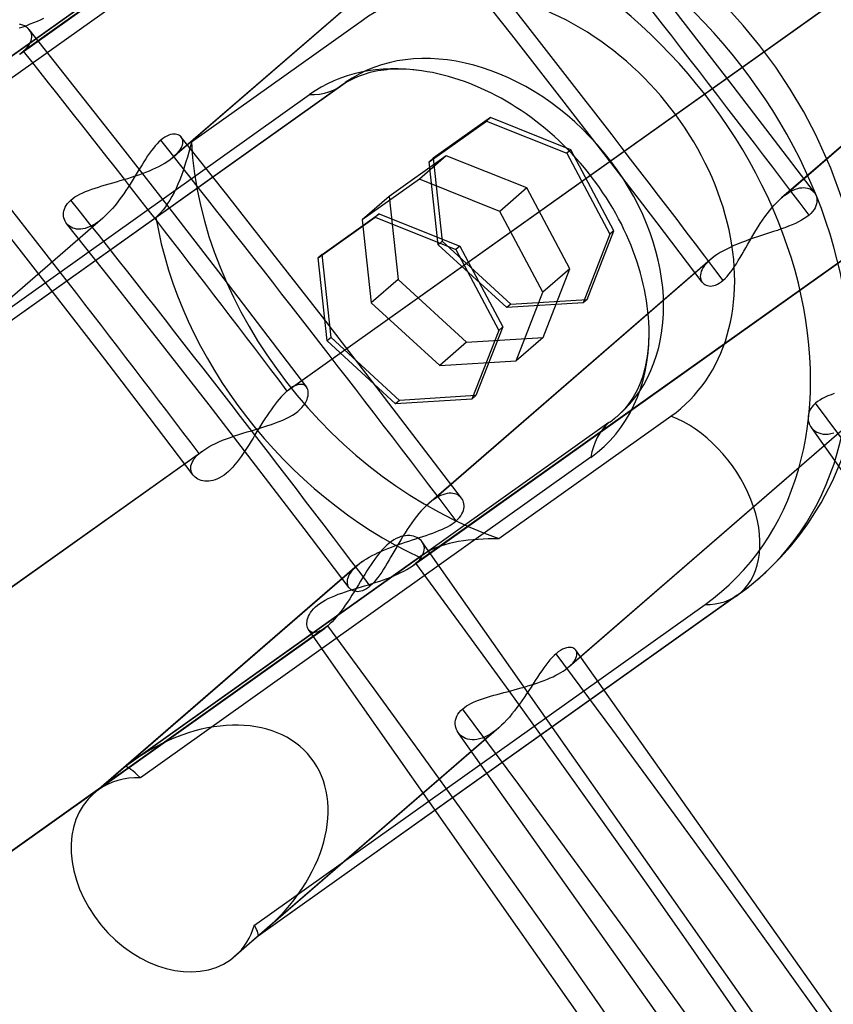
# Model space of a CAD drawing. Header units: millimetres. Extents: x -216 to 210, y -272 to 267.
# Tile 80 of 87: x 121 to 131, y 81 to 93. Entities that reach past the tile are written whole.
import ezdxf

# ---------------------------------------------------------------- set-up
doc = ezdxf.new("R2010")
doc.units = ezdxf.units.MM
doc.layers.add('MAIN-1', color=7, linetype='Continuous')

msp = doc.modelspace()

# ---------------------------------------------------------------- linework, layer by layer
at = {"layer": 'MAIN-1'}
for p, q in [((121.238, 92.824), (128.697, 98.13)), ((128.739, 98.163), (121.284, 92.86)), ((123.652, 94.586), (117.623, 90.297)), ((123.696, 94.62), (117.719, 90.368)), ((123.108, 91.504), (126.613, 94.54)), ((126.674, 94.588), (123.161, 91.546)), ((123.427, 94.153), (117.809, 90.157)), ((134.247, 94.069), (130.738, 91.031)), ((134.302, 94.113), (130.797, 91.077)), ((124.572, 88.623), (132.027, 93.925)), ((124.614, 88.655), (132.074, 93.962)), ((127.373, 93.062), (126.799, 93.792)), ((130.259, 93.181), (130.038, 93.426)), ((130.038, 92.548), (129.412, 93.357)), ((121.258, 93.19), (121.237, 93.195)), ((121.278, 93.183), (121.258, 93.19)), ((121.297, 93.175), (121.278, 93.183)), ((121.279, 93.165), (121.325, 93.182)), ((121.325, 93.182), (121.37, 93.199)), ((121.37, 93.199), (121.415, 93.216)), ((121.415, 93.216), (121.458, 93.233)), ((121.458, 93.233), (121.499, 93.251)), ((121.499, 93.251), (121.539, 93.27)), ((125.523, 93.252), (123.378, 91.727)), ((130.468, 92.925), (130.259, 93.181)), ((121.232, 93.149), (121.279, 93.165)), ((121.315, 93.165), (121.297, 93.175)), ((121.331, 93.153), (121.315, 93.165)), ((121.345, 93.141), (121.331, 93.153)), ((121.357, 93.127), (121.345, 93.141)), ((121.918, 92.42), (121.355, 93.129)), ((121.369, 93.11), (121.357, 93.127)), ((121.378, 93.093), (121.369, 93.11)), ((121.384, 93.075), (121.378, 93.093)), ((121.387, 93.055), (121.384, 93.075)), ((121.388, 93.035), (121.387, 93.055)), ((127.998, 92.26), (127.373, 93.062)), ((121.347, 92.927), (121.361, 92.949)), ((121.361, 92.949), (121.373, 92.971)), ((121.373, 92.971), (121.381, 92.993)), ((121.381, 92.993), (121.386, 93.015)), ((121.386, 93.015), (121.388, 93.035)), ((121.237, 92.824), (121.246, 92.83)), ((121.246, 92.83), (121.254, 92.836)), ((121.254, 92.836), (121.262, 92.842)), ((121.262, 92.842), (121.269, 92.848)), ((121.269, 92.848), (121.277, 92.854)), ((121.277, 92.854), (121.284, 92.86)), ((121.284, 92.86), (121.308, 92.883)), ((121.308, 92.883), (121.329, 92.905)), ((121.329, 92.905), (121.347, 92.927)), ((130.664, 92.659), (130.468, 92.925)), ((125.534, 92.571), (125.47, 92.549)), ((125.604, 92.592), (125.534, 92.571)), ((125.704, 92.613), (125.604, 92.592)), ((125.815, 92.628), (125.704, 92.613)), ((125.834, 92.63), (125.815, 92.628)), ((125.963, 92.636), (125.834, 92.63)), ((126.104, 92.631), (125.963, 92.636)), ((126.251, 92.615), (126.104, 92.631)), ((130.846, 92.385), (130.664, 92.659)), ((122.935, 90.787), (125.296, 92.467)), ((125.293, 92.459), (125.252, 92.432)), ((125.336, 92.485), (125.293, 92.459)), ((125.411, 92.524), (125.336, 92.485)), ((125.47, 92.549), (125.411, 92.524)), ((130.594, 91.823), (130.038, 92.548)), ((119.233, 88.322), (124.851, 92.318)), ((125.252, 92.432), (119.276, 88.181)), ((122.478, 91.708), (121.918, 92.42)), ((131.013, 92.103), (130.846, 92.385)), ((128.619, 91.456), (127.998, 92.26)), ((131.164, 91.815), (131.013, 92.103)), ((126.343, 91.482), (127.057, 91.989)), ((127.107, 92.032), (126.393, 91.525)), ((127.107, 92.032), (127.057, 91.989)), ((127.057, 91.989), (128.059, 91.587)), ((128.109, 91.63), (127.107, 92.032)), ((123.141, 91.825), (123.119, 91.821)), ((123.161, 91.827), (123.141, 91.825)), ((123.18, 91.826), (123.161, 91.827)), ((123.198, 91.823), (123.18, 91.826)), ((123.1, 90.91), (122.478, 91.708)), ((122.951, 91.705), (122.927, 91.679)), ((122.974, 91.729), (122.951, 91.705)), ((122.998, 91.751), (122.974, 91.729)), ((123.023, 91.771), (122.998, 91.751)), ((123.048, 91.788), (123.023, 91.771)), ((123.072, 91.802), (123.048, 91.788)), ((123.096, 91.813), (123.072, 91.802)), ((123.119, 91.821), (123.096, 91.813)), ((123.214, 91.818), (123.198, 91.823)), ((123.229, 91.81), (123.214, 91.818)), ((123.241, 91.801), (123.229, 91.81)), ((123.252, 91.789), (123.241, 91.801)), ((123.253, 91.789), (123.252, 91.789)), ((123.819, 91.073), (123.252, 91.789)), ((123.253, 91.788), (123.253, 91.789)), ((123.254, 91.787), (123.253, 91.788)), ((123.253, 91.788), (123.253, 91.788)), ((123.254, 91.786), (123.254, 91.787)), ((123.255, 91.786), (123.254, 91.786)), ((123.262, 91.773), (123.255, 91.786)), ((123.268, 91.759), (123.262, 91.773)), ((123.266, 91.69), (123.271, 91.709)), ((123.271, 91.743), (123.268, 91.759)), ((123.272, 91.726), (123.271, 91.743)), ((123.271, 91.709), (123.272, 91.726)), ((123.378, 91.727), (123.362, 91.663)), ((126.13, 86.439), (133.593, 91.747)), ((133.634, 91.78), (126.177, 86.475)), ((131.147, 91.096), (130.594, 91.823)), ((131.351, 91.402), (131.164, 91.815)), ((122.857, 91.587), (122.833, 91.553)), ((122.88, 91.62), (122.857, 91.587)), ((122.904, 91.65), (122.88, 91.62)), ((122.927, 91.679), (122.904, 91.65)), ((123.185, 91.567), (123.206, 91.589)), ((123.206, 91.589), (123.223, 91.61)), ((123.223, 91.61), (123.238, 91.631)), ((123.238, 91.631), (123.25, 91.651)), ((123.25, 91.651), (123.26, 91.671)), ((123.26, 91.671), (123.266, 91.69)), ((123.345, 91.6), (123.328, 91.54)), ((123.362, 91.663), (123.345, 91.6)), ((128.109, 91.63), (128.059, 91.587)), ((128.059, 91.587), (128.596, 90.578)), ((128.646, 90.621), (128.109, 91.63)), ((122.786, 91.481), (122.763, 91.444)), ((122.81, 91.518), (122.786, 91.481)), ((122.833, 91.553), (122.81, 91.518)), ((123.011, 91.444), (123.046, 91.464)), ((123.046, 91.464), (123.078, 91.484)), ((123.078, 91.484), (123.108, 91.504)), ((123.108, 91.504), (123.118, 91.511)), ((123.118, 91.511), (123.127, 91.518)), ((123.127, 91.518), (123.136, 91.525)), ((123.136, 91.525), (123.145, 91.532)), ((123.145, 91.532), (123.153, 91.539)), ((123.153, 91.539), (123.161, 91.546)), ((123.161, 91.546), (123.185, 91.567)), ((123.311, 91.482), (123.293, 91.425)), ((123.328, 91.54), (123.311, 91.482)), ((126.557, 91.556), (125.843, 91.049)), ((126.557, 91.556), (126.221, 91.265)), ((126.393, 91.525), (126.343, 91.482)), ((126.456, 90.447), (126.343, 91.482)), ((126.393, 91.525), (126.506, 90.49)), ((127.559, 91.154), (126.557, 91.556)), ((122.715, 91.366), (122.69, 91.325)), ((122.739, 91.405), (122.715, 91.366)), ((122.723, 91.319), (122.768, 91.336)), ((122.763, 91.444), (122.739, 91.405)), ((122.768, 91.336), (122.811, 91.352)), ((122.811, 91.352), (122.854, 91.369)), ((122.854, 91.369), (122.896, 91.387)), ((122.896, 91.387), (122.936, 91.406)), ((122.936, 91.406), (122.974, 91.424)), ((122.974, 91.424), (123.011, 91.444)), ((123.274, 91.368), (123.254, 91.311)), ((123.293, 91.425), (123.274, 91.368)), ((129.185, 90.719), (128.619, 91.456)), ((131.497, 91.003), (131.351, 91.402)), ((122.352, 91.205), (122.398, 91.219)), ((122.398, 91.219), (122.445, 91.232)), ((122.445, 91.232), (122.491, 91.246)), ((122.491, 91.246), (122.538, 91.26)), ((122.538, 91.26), (122.585, 91.274)), ((122.585, 91.274), (122.631, 91.289)), ((122.64, 91.244), (122.614, 91.203)), ((122.631, 91.289), (122.677, 91.304)), ((122.665, 91.285), (122.64, 91.244)), ((122.69, 91.325), (122.665, 91.285)), ((122.677, 91.304), (122.723, 91.319)), ((123.233, 91.256), (123.21, 91.201)), ((123.254, 91.311), (123.233, 91.256)), ((126.221, 91.265), (125.508, 90.758)), ((127.224, 90.863), (126.221, 91.265)), ((121.989, 91.077), (122.023, 91.093)), ((122.023, 91.093), (122.059, 91.109)), ((122.059, 91.109), (122.097, 91.123)), ((122.097, 91.123), (122.136, 91.138)), ((122.136, 91.138), (122.177, 91.152)), ((122.177, 91.152), (122.219, 91.165)), ((122.219, 91.165), (122.263, 91.179)), ((122.263, 91.179), (122.307, 91.192)), ((122.307, 91.192), (122.352, 91.205)), ((122.561, 91.122), (122.534, 91.082)), ((122.588, 91.163), (122.561, 91.122)), ((122.614, 91.203), (122.588, 91.163)), ((123.162, 91.098), (123.136, 91.049)), ((123.187, 91.149), (123.162, 91.098)), ((123.21, 91.201), (123.187, 91.149)), ((127.559, 91.154), (127.224, 90.863)), ((128.096, 90.145), (127.559, 91.154)), ((130.797, 91.077), (130.826, 91.097)), ((130.826, 91.097), (130.855, 91.114)), ((130.855, 91.114), (130.884, 91.128)), ((130.884, 91.128), (130.912, 91.14)), ((130.912, 91.14), (130.939, 91.149)), ((130.939, 91.149), (130.965, 91.155)), ((130.965, 91.155), (130.991, 91.158)), ((130.991, 91.158), (131.015, 91.159)), ((131.015, 91.159), (131.037, 91.157)), ((131.037, 91.157), (131.059, 91.153)), ((131.059, 91.153), (131.079, 91.147)), ((131.079, 91.147), (131.097, 91.138)), ((131.097, 91.138), (131.114, 91.128)), ((131.114, 91.128), (131.129, 91.115)), ((131.129, 91.115), (131.143, 91.101)), ((131.143, 91.101), (131.143, 91.101)), ((131.143, 91.101), (131.144, 91.1)), ((131.144, 91.1), (131.145, 91.099)), ((131.145, 91.099), (131.146, 91.098)), ((131.146, 91.098), (131.146, 91.097)), ((131.146, 91.097), (131.147, 91.096)), ((131.147, 91.096), (131.158, 91.08)), ((121.833, 90.96), (121.853, 90.982)), ((121.853, 90.982), (121.875, 91.004)), ((121.875, 91.004), (121.9, 91.023)), ((121.9, 91.023), (121.927, 91.042)), ((121.927, 91.042), (121.957, 91.06)), ((121.957, 91.06), (121.989, 91.077)), ((122.451, 90.968), (122.422, 90.932)), ((122.479, 91.005), (122.451, 90.968)), ((122.507, 91.043), (122.479, 91.005)), ((122.534, 91.082), (122.507, 91.043)), ((123.11, 91.003), (123.082, 90.959)), ((123.136, 91.049), (123.11, 91.003)), ((124.383, 90.354), (123.819, 91.073)), ((125.843, 91.049), (125.508, 90.758)), ((125.843, 91.049), (125.956, 90.014)), ((130.646, 90.941), (130.677, 90.973)), ((130.677, 90.973), (130.707, 91.003)), ((130.707, 91.003), (130.738, 91.031)), ((130.738, 91.031), (130.747, 91.039)), ((130.747, 91.039), (130.757, 91.047)), ((130.757, 91.047), (130.767, 91.055)), ((130.767, 91.055), (130.777, 91.063)), ((130.777, 91.063), (130.787, 91.07)), ((130.787, 91.07), (130.797, 91.077)), ((131.158, 91.08), (131.167, 91.061)), ((131.167, 91.061), (131.173, 91.042)), ((131.173, 91.042), (131.177, 91.021)), ((131.177, 90.977), (131.173, 90.955)), ((131.177, 91.021), (131.179, 91)), ((131.179, 91), (131.177, 90.977)), ((121.783, 90.823), (121.784, 90.845)), ((121.784, 90.845), (121.788, 90.868)), ((121.788, 90.868), (121.795, 90.891)), ((121.795, 90.891), (121.804, 90.914)), ((121.804, 90.914), (121.817, 90.937)), ((121.817, 90.937), (121.833, 90.96)), ((122.363, 90.865), (122.334, 90.834)), ((122.393, 90.898), (122.363, 90.865)), ((122.422, 90.932), (122.393, 90.898)), ((122.995, 90.846), (122.965, 90.815)), ((123.025, 90.881), (122.995, 90.846)), ((123.054, 90.919), (123.025, 90.881)), ((123.082, 90.959), (123.054, 90.919)), ((123.719, 90.109), (123.1, 90.91)), ((127.76, 89.854), (127.224, 90.863)), ((130.557, 90.832), (130.587, 90.87)), ((130.587, 90.87), (130.616, 90.906)), ((130.616, 90.906), (130.646, 90.941)), ((131.124, 90.861), (131.104, 90.838)), ((131.142, 90.884), (131.124, 90.861)), ((131.155, 90.907), (131.142, 90.884)), ((131.166, 90.931), (131.155, 90.907)), ((131.173, 90.955), (131.166, 90.931)), ((119.268, 88.178), (122.935, 90.787)), ((119.268, 88.178), (122.213, 90.729)), ((122.274, 90.777), (119.372, 88.264)), ((121.785, 90.801), (121.783, 90.823)), ((121.789, 90.78), (121.785, 90.801)), ((121.795, 90.76), (121.789, 90.78)), ((121.804, 90.74), (121.795, 90.76)), ((121.814, 90.722), (121.804, 90.74)), ((121.827, 90.706), (121.814, 90.722)), ((122.213, 90.729), (122.181, 90.707)), ((122.223, 90.737), (122.213, 90.729)), ((122.233, 90.744), (122.223, 90.737)), ((122.243, 90.752), (122.233, 90.744)), ((122.254, 90.76), (122.243, 90.752)), ((122.264, 90.769), (122.254, 90.76)), ((122.274, 90.777), (122.264, 90.769)), ((122.304, 90.805), (122.274, 90.777)), ((122.334, 90.834), (122.304, 90.805)), ((122.965, 90.815), (122.935, 90.787)), ((124.958, 90.282), (125.671, 90.789)), ((125.008, 90.325), (125.721, 90.832)), ((125.508, 90.758), (125.621, 89.723)), ((125.721, 90.832), (125.671, 90.789)), ((125.671, 90.789), (126.674, 90.387)), ((125.721, 90.832), (126.724, 90.43)), ((130.472, 90.711), (130.5, 90.753)), ((130.5, 90.753), (130.528, 90.793)), ((130.528, 90.793), (130.557, 90.832)), ((130.949, 90.731), (130.91, 90.712)), ((130.987, 90.751), (130.949, 90.731)), ((131.021, 90.772), (130.987, 90.751)), ((131.052, 90.793), (131.021, 90.772)), ((131.08, 90.816), (131.052, 90.793)), ((131.104, 90.838), (131.08, 90.816)), ((121.686, 89.812), (121.069, 90.604)), ((122.399, 89.982), (121.823, 90.711)), ((121.842, 90.69), (121.827, 90.706)), ((121.859, 90.676), (121.842, 90.69)), ((121.878, 90.665), (121.859, 90.676)), ((121.899, 90.655), (121.878, 90.665)), ((121.921, 90.647), (121.899, 90.655)), ((121.945, 90.642), (121.921, 90.647)), ((121.971, 90.64), (121.945, 90.642)), ((121.998, 90.641), (121.971, 90.64)), ((122.026, 90.644), (121.998, 90.641)), ((122.055, 90.65), (122.026, 90.644)), ((122.085, 90.66), (122.055, 90.65)), ((122.116, 90.673), (122.085, 90.66)), ((122.148, 90.689), (122.116, 90.673)), ((122.181, 90.707), (122.148, 90.689)), ((128.313, 89.765), (128.646, 90.621)), ((128.646, 90.621), (128.596, 90.578)), ((129.747, 89.98), (129.185, 90.719)), ((130.392, 90.583), (130.418, 90.626)), ((130.418, 90.626), (130.445, 90.669)), ((130.445, 90.669), (130.472, 90.711)), ((130.636, 90.61), (130.586, 90.594)), ((130.685, 90.626), (130.636, 90.61)), ((130.732, 90.643), (130.685, 90.626)), ((130.779, 90.659), (130.732, 90.643)), ((130.825, 90.676), (130.779, 90.659)), ((130.868, 90.694), (130.825, 90.676)), ((130.91, 90.712), (130.868, 90.694)), ((126.506, 90.49), (126.456, 90.447)), ((126.506, 90.49), (127.36, 89.706)), ((128.596, 90.578), (128.263, 89.721)), ((130.286, 90.492), (130.237, 90.474)), ((130.335, 90.51), (130.286, 90.492)), ((130.316, 90.452), (130.341, 90.496)), ((130.385, 90.528), (130.335, 90.51)), ((130.341, 90.496), (130.366, 90.539)), ((130.366, 90.539), (130.392, 90.583)), ((130.436, 90.545), (130.385, 90.528)), ((130.486, 90.562), (130.436, 90.545)), ((130.536, 90.578), (130.486, 90.562)), ((130.586, 90.594), (130.536, 90.578)), ((125.012, 89.547), (124.383, 90.354)), ((127.31, 89.663), (126.456, 90.447)), ((126.724, 90.43), (126.674, 90.387)), ((126.674, 90.387), (127.21, 89.378)), ((126.724, 90.43), (127.26, 89.421)), ((130.012, 90.371), (129.973, 90.348)), ((130.054, 90.393), (130.012, 90.371)), ((130.097, 90.414), (130.054, 90.393)), ((130.143, 90.435), (130.097, 90.414)), ((130.189, 90.455), (130.143, 90.435)), ((130.237, 90.474), (130.189, 90.455)), ((130.244, 90.327), (130.267, 90.368)), ((130.267, 90.368), (130.291, 90.41)), ((130.291, 90.41), (130.316, 90.452)), ((125.008, 90.325), (124.958, 90.282)), ((125.071, 89.247), (124.958, 90.282)), ((125.121, 89.29), (125.008, 90.325)), ((129.847, 90.259), (126.338, 87.221)), ((129.902, 90.302), (126.397, 87.267)), ((129.82, 90.234), (129.797, 90.21)), ((129.846, 90.259), (129.82, 90.234)), ((129.853, 90.265), (129.846, 90.259)), ((129.86, 90.27), (129.853, 90.265)), ((129.867, 90.276), (129.86, 90.27)), ((129.875, 90.282), (129.867, 90.276)), ((129.883, 90.288), (129.875, 90.282)), ((129.89, 90.294), (129.883, 90.288)), ((129.892, 90.295), (129.89, 90.294)), ((129.894, 90.296), (129.892, 90.295)), ((129.895, 90.298), (129.894, 90.296)), ((129.897, 90.299), (129.895, 90.298)), ((129.898, 90.3), (129.897, 90.299)), ((129.9, 90.301), (129.898, 90.3)), ((129.902, 90.302), (129.9, 90.301)), ((129.936, 90.326), (129.902, 90.302)), ((129.973, 90.348), (129.936, 90.326)), ((130.174, 90.21), (130.197, 90.248)), ((130.197, 90.248), (130.22, 90.286)), ((130.22, 90.286), (130.244, 90.327)), ((124.269, 89.39), (123.719, 90.109)), ((128.096, 90.145), (127.76, 89.854)), ((127.763, 89.288), (128.096, 90.145)), ((129.736, 90.116), (129.729, 90.094)), ((129.747, 90.139), (129.736, 90.116)), ((129.76, 90.162), (129.747, 90.139)), ((129.777, 90.186), (129.76, 90.162)), ((129.797, 90.21), (129.777, 90.186)), ((130.081, 90.078), (130.104, 90.108)), ((130.104, 90.108), (130.128, 90.14)), ((130.128, 90.14), (130.151, 90.174)), ((130.151, 90.174), (130.174, 90.21)), ((125.956, 90.014), (125.621, 89.723)), ((125.956, 90.014), (126.81, 89.23)), ((129.725, 90.072), (129.724, 90.052)), ((129.724, 90.052), (129.725, 90.033)), ((129.729, 90.094), (129.725, 90.072)), ((129.725, 90.033), (129.729, 90.015)), ((129.729, 90.015), (129.736, 89.998)), ((129.736, 89.998), (129.745, 89.983)), ((129.985, 89.983), (130.009, 90.003)), ((130.009, 90.003), (130.033, 90.025)), ((130.033, 90.025), (130.057, 90.05)), ((130.057, 90.05), (130.081, 90.078)), ((122.973, 89.251), (122.399, 89.982)), ((129.745, 89.983), (129.755, 89.97)), ((129.755, 89.97), (129.767, 89.959)), ((129.767, 89.959), (129.781, 89.95)), ((129.781, 89.95), (129.796, 89.942)), ((129.796, 89.942), (129.813, 89.937)), ((129.813, 89.937), (129.831, 89.933)), ((129.831, 89.933), (129.85, 89.932)), ((129.85, 89.932), (129.871, 89.933)), ((129.871, 89.933), (129.892, 89.937)), ((129.892, 89.937), (129.915, 89.944)), ((129.915, 89.944), (129.938, 89.954)), ((129.938, 89.954), (129.961, 89.967)), ((129.961, 89.967), (129.985, 89.983)), ((122.3, 89.018), (121.686, 89.812)), ((127.36, 89.706), (128.313, 89.765)), ((127.427, 88.998), (127.76, 89.854)), ((128.313, 89.765), (128.263, 89.721)), ((125.621, 89.723), (126.475, 88.939)), ((128.263, 89.721), (127.31, 89.663)), ((127.36, 89.706), (127.31, 89.663)), ((125.638, 88.737), (125.012, 89.547)), ((124.816, 88.669), (124.269, 89.39)), ((127.21, 89.378), (126.877, 88.521)), ((127.26, 89.421), (126.927, 88.565)), ((127.26, 89.421), (127.21, 89.378)), ((123.598, 88.449), (122.973, 89.251)), ((125.121, 89.29), (125.071, 89.247)), ((125.975, 88.506), (125.121, 89.29)), ((126.81, 89.23), (127.763, 89.288)), ((127.763, 89.288), (127.427, 88.998)), ((129.081, 89.193), (129.086, 89.341)), ((125.925, 88.463), (125.071, 89.247)), ((126.81, 89.23), (126.475, 88.939)), ((129.065, 89.052), (129.081, 89.193)), ((122.852, 88.297), (122.3, 89.018)), ((129.041, 88.926), (129.065, 89.052)), ((126.475, 88.939), (127.427, 88.998)), ((129.006, 88.8), (129.037, 88.908)), ((129.037, 88.908), (129.041, 88.926)), ((128.97, 88.703), (129.006, 88.8)), ((124.587, 88.635), (124.58, 88.629)), ((124.594, 88.64), (124.587, 88.635)), ((124.6, 88.645), (124.594, 88.64)), ((124.607, 88.651), (124.6, 88.645)), ((124.614, 88.656), (124.607, 88.651)), ((124.641, 88.673), (124.614, 88.656)), ((124.667, 88.687), (124.641, 88.673)), ((124.692, 88.697), (124.667, 88.687)), ((124.715, 88.704), (124.692, 88.697)), ((124.736, 88.706), (124.715, 88.704)), ((124.755, 88.706), (124.736, 88.706)), ((124.773, 88.702), (124.755, 88.706)), ((124.789, 88.695), (124.773, 88.702)), ((124.802, 88.685), (124.789, 88.695)), ((124.814, 88.672), (124.802, 88.685)), ((124.823, 88.658), (124.814, 88.672)), ((124.829, 88.642), (124.823, 88.658)), ((124.834, 88.625), (124.829, 88.642)), ((126.194, 88.012), (125.638, 88.737)), ((128.909, 88.578), (128.94, 88.638)), ((128.94, 88.638), (128.97, 88.703)), ((124.474, 88.522), (124.449, 88.492)), ((124.499, 88.55), (124.474, 88.522)), ((124.524, 88.577), (124.499, 88.55)), ((124.548, 88.601), (124.524, 88.577)), ((124.572, 88.623), (124.548, 88.601)), ((124.58, 88.629), (124.572, 88.623)), ((124.809, 88.491), (124.82, 88.516)), ((124.82, 88.516), (124.828, 88.54)), ((124.828, 88.54), (124.834, 88.563)), ((124.836, 88.605), (124.834, 88.625)), ((124.834, 88.563), (124.836, 88.585)), ((124.836, 88.585), (124.836, 88.605)), ((126.877, 88.521), (125.925, 88.463)), ((126.927, 88.565), (125.975, 88.506)), ((126.927, 88.565), (126.877, 88.521)), ((128.827, 88.454), (128.875, 88.523)), ((128.875, 88.523), (128.909, 88.578)), ((131.246, 88.528), (131.214, 88.51)), ((131.279, 88.546), (131.246, 88.528)), ((131.316, 88.562), (131.279, 88.546)), ((131.354, 88.577), (131.316, 88.562)), ((131.394, 88.592), (131.354, 88.577)), ((124.219, 87.645), (123.598, 88.449)), ((124.373, 88.39), (124.347, 88.354)), ((124.398, 88.425), (124.373, 88.39)), ((124.424, 88.459), (124.398, 88.425)), ((124.449, 88.492), (124.424, 88.459)), ((124.704, 88.368), (124.732, 88.392)), ((124.732, 88.392), (124.756, 88.416)), ((124.756, 88.416), (124.777, 88.441)), ((124.777, 88.441), (124.795, 88.467)), ((124.795, 88.467), (124.809, 88.491)), ((125.975, 88.506), (125.925, 88.463)), ((128.762, 88.379), (128.795, 88.415)), ((128.795, 88.415), (128.827, 88.454)), ((131.095, 88.391), (131.082, 88.364)), ((131.112, 88.419), (131.095, 88.391)), ((131.134, 88.445), (131.112, 88.419)), ((131.161, 88.471), (131.134, 88.445)), ((131.186, 88.491), (131.161, 88.471)), ((131.214, 88.51), (131.186, 88.491)), ((123.401, 87.573), (122.852, 88.297)), ((124.296, 88.277), (124.271, 88.238)), ((124.322, 88.316), (124.296, 88.277)), ((124.347, 88.354), (124.322, 88.316)), ((124.518, 88.261), (124.561, 88.28)), ((124.561, 88.28), (124.601, 88.301)), ((124.601, 88.301), (124.638, 88.322)), ((124.638, 88.322), (124.673, 88.344)), ((124.673, 88.344), (124.704, 88.368)), ((127.213, 86.784), (129.358, 88.309)), ((128.698, 88.318), (128.762, 88.379)), ((131.074, 88.336), (131.069, 88.308)), ((131.069, 88.308), (131.069, 88.281)), ((131.069, 88.281), (131.071, 88.254)), ((131.082, 88.364), (131.074, 88.336)), ((124.126, 88.128), (124.178, 88.144)), ((124.178, 88.144), (124.23, 88.16)), ((124.221, 88.157), (124.196, 88.117)), ((124.246, 88.198), (124.221, 88.157)), ((124.23, 88.16), (124.28, 88.175)), ((124.271, 88.238), (124.246, 88.198)), ((124.28, 88.175), (124.33, 88.191)), ((124.33, 88.191), (124.379, 88.207)), ((124.379, 88.207), (124.427, 88.224)), ((124.427, 88.224), (124.473, 88.242)), ((124.473, 88.242), (124.518, 88.261)), ((128.585, 88.229), (126.223, 86.549)), ((128.039, 85.147), (131.547, 88.185)), ((131.611, 88.235), (128.09, 85.185)), ((131.071, 88.254), (131.078, 88.229)), ((131.078, 88.229), (131.087, 88.205)), ((131.087, 88.205), (131.099, 88.182)), ((131.099, 88.182), (131.114, 88.161)), ((138.275, 78.051), (131.109, 88.168)), ((131.114, 88.161), (131.132, 88.142)), ((131.132, 88.142), (131.152, 88.125)), ((123.768, 88.008), (123.816, 88.026)), ((123.816, 88.026), (123.866, 88.045)), ((123.866, 88.045), (123.917, 88.062)), ((123.917, 88.062), (123.969, 88.08)), ((123.969, 88.08), (124.021, 88.096)), ((124.021, 88.096), (124.074, 88.112)), ((124.074, 88.112), (124.126, 88.128)), ((124.147, 88.036), (124.122, 87.996)), ((124.171, 88.076), (124.147, 88.036)), ((124.196, 88.117), (124.171, 88.076)), ((131.152, 88.125), (131.175, 88.111)), ((131.175, 88.111), (131.2, 88.1)), ((131.2, 88.1), (131.226, 88.091)), ((131.226, 88.091), (131.255, 88.086)), ((131.255, 88.086), (131.286, 88.084)), ((131.286, 88.084), (131.319, 88.086)), ((131.319, 88.086), (131.353, 88.091)), ((131.353, 88.091), (131.388, 88.101)), ((123.523, 87.879), (123.557, 87.902)), ((123.557, 87.902), (123.594, 87.925)), ((123.594, 87.925), (123.634, 87.946)), ((123.634, 87.946), (123.677, 87.967)), ((123.677, 87.967), (123.722, 87.988)), ((123.722, 87.988), (123.768, 88.008)), ((124.073, 87.918), (124.049, 87.88)), ((124.098, 87.956), (124.073, 87.918)), ((124.122, 87.996), (124.098, 87.956)), ((126.747, 87.286), (126.194, 88.012)), ((116.021, 82.54), (123.476, 87.843)), ((116.063, 82.573), (123.523, 87.879)), ((128.359, 87.796), (122.742, 83.8)), ((123.399, 87.754), (123.413, 87.776)), ((123.413, 87.776), (123.431, 87.798)), ((123.431, 87.798), (123.452, 87.821)), ((123.452, 87.821), (123.476, 87.843)), ((123.476, 87.843), (123.483, 87.849)), ((123.483, 87.849), (123.491, 87.855)), ((123.491, 87.855), (123.499, 87.861)), ((123.499, 87.861), (123.506, 87.867)), ((123.506, 87.867), (123.515, 87.873)), ((123.515, 87.873), (123.523, 87.879)), ((123.999, 87.807), (123.974, 87.772)), ((124.024, 87.843), (123.999, 87.807)), ((124.049, 87.88), (124.024, 87.843)), ((131.376, 87.508), (131.498, 87.795)), ((123.371, 87.667), (123.373, 87.688)), ((123.371, 87.647), (123.371, 87.667)), ((123.373, 87.688), (123.379, 87.71)), ((123.379, 87.71), (123.387, 87.732)), ((123.387, 87.732), (123.399, 87.754)), ((123.895, 87.675), (123.868, 87.646)), ((123.922, 87.706), (123.895, 87.675)), ((123.948, 87.738), (123.922, 87.706)), ((123.974, 87.772), (123.948, 87.738)), ((123.375, 87.628), (123.371, 87.647)), ((123.38, 87.609), (123.375, 87.628)), ((123.389, 87.591), (123.38, 87.609)), ((123.4, 87.575), (123.389, 87.591)), ((123.412, 87.56), (123.4, 87.575)), ((123.426, 87.547), (123.412, 87.56)), ((123.443, 87.535), (123.426, 87.547)), ((123.46, 87.525), (123.443, 87.535)), ((123.73, 87.54), (123.702, 87.527)), ((123.757, 87.556), (123.73, 87.54)), ((123.785, 87.575), (123.757, 87.556)), ((123.813, 87.596), (123.785, 87.575)), ((123.841, 87.62), (123.813, 87.596)), ((123.868, 87.646), (123.841, 87.62)), ((124.785, 86.908), (124.219, 87.645)), ((123.48, 87.516), (123.46, 87.525)), ((123.5, 87.509), (123.48, 87.516)), ((123.522, 87.503), (123.5, 87.509)), ((123.545, 87.5), (123.522, 87.503)), ((123.569, 87.499), (123.545, 87.5)), ((123.594, 87.499), (123.569, 87.499)), ((123.62, 87.502), (123.594, 87.499)), ((123.647, 87.508), (123.62, 87.502)), ((123.674, 87.516), (123.647, 87.508)), ((123.702, 87.527), (123.674, 87.516)), ((131.23, 87.229), (131.376, 87.508)), ((126.426, 87.286), (126.397, 87.267)), ((126.456, 87.304), (126.426, 87.286)), ((126.485, 87.318), (126.456, 87.304)), ((126.513, 87.329), (126.485, 87.318)), ((126.54, 87.338), (126.513, 87.329)), ((126.566, 87.344), (126.54, 87.338)), ((126.592, 87.348), (126.566, 87.344)), ((126.616, 87.348), (126.592, 87.348)), ((126.639, 87.346), (126.616, 87.348)), ((126.66, 87.342), (126.639, 87.346)), ((126.68, 87.336), (126.66, 87.342)), ((126.699, 87.327), (126.68, 87.336)), ((126.715, 87.317), (126.699, 87.327)), ((126.73, 87.304), (126.715, 87.317)), ((126.744, 87.29), (126.73, 87.304)), ((126.744, 87.289), (126.744, 87.29)), ((126.745, 87.288), (126.744, 87.289)), ((126.746, 87.287), (126.745, 87.288)), ((126.745, 87.288), (126.745, 87.288)), ((126.746, 87.286), (126.746, 87.287)), ((126.747, 87.286), (126.746, 87.286)), ((126.757, 87.27), (126.747, 87.286)), ((126.276, 87.162), (126.245, 87.129)), ((126.307, 87.192), (126.276, 87.162)), ((126.338, 87.22), (126.307, 87.192)), ((126.348, 87.229), (126.338, 87.22)), ((126.357, 87.237), (126.348, 87.229)), ((126.367, 87.245), (126.357, 87.237)), ((126.377, 87.252), (126.367, 87.245)), ((126.387, 87.26), (126.377, 87.252)), ((126.397, 87.267), (126.387, 87.26)), ((126.766, 87.253), (126.757, 87.27)), ((126.772, 87.235), (126.766, 87.253)), ((126.777, 87.216), (126.772, 87.235)), ((126.775, 87.155), (126.778, 87.176)), ((126.779, 87.196), (126.777, 87.216)), ((126.778, 87.176), (126.779, 87.196)), ((131.065, 86.967), (131.23, 87.229)), ((126.185, 87.058), (126.155, 87.02)), ((126.215, 87.094), (126.185, 87.058)), ((126.245, 87.129), (126.215, 87.094)), ((126.702, 87.026), (126.722, 87.047)), ((126.722, 87.047), (126.738, 87.068)), ((126.738, 87.068), (126.752, 87.09)), ((126.752, 87.09), (126.762, 87.112)), ((126.762, 87.112), (126.77, 87.133)), ((126.77, 87.133), (126.775, 87.155)), ((126.098, 86.939), (126.07, 86.897)), ((126.126, 86.98), (126.098, 86.939)), ((126.155, 87.02), (126.126, 86.98)), ((126.536, 86.914), (126.57, 86.931)), ((126.57, 86.931), (126.601, 86.948)), ((126.601, 86.948), (126.629, 86.967)), ((126.629, 86.967), (126.656, 86.985)), ((126.656, 86.985), (126.68, 87.005)), ((126.68, 87.005), (126.702, 87.026)), ((130.966, 86.831), (131.065, 86.967)), ((125.347, 86.169), (124.785, 86.908)), ((125.963, 86.797), (125.933, 86.784)), ((125.992, 86.807), (125.963, 86.797)), ((126.016, 86.812), (125.99, 86.769)), ((126.02, 86.815), (125.992, 86.807)), ((126.042, 86.855), (126.016, 86.812)), ((126.048, 86.819), (126.02, 86.815)), ((126.07, 86.897), (126.042, 86.855)), ((126.075, 86.821), (126.048, 86.819)), ((126.101, 86.821), (126.075, 86.821)), ((126.125, 86.818), (126.101, 86.821)), ((126.148, 86.813), (126.125, 86.818)), ((126.17, 86.806), (126.148, 86.813)), ((126.191, 86.797), (126.17, 86.806)), ((126.178, 86.781), (126.221, 86.795)), ((126.209, 86.786), (126.191, 86.797)), ((126.221, 86.795), (126.263, 86.809)), ((126.263, 86.809), (126.306, 86.823)), ((126.306, 86.823), (126.347, 86.837)), ((126.347, 86.837), (126.387, 86.852)), ((126.387, 86.852), (126.427, 86.867)), ((126.427, 86.867), (126.465, 86.882)), ((126.465, 86.882), (126.501, 86.898)), ((126.501, 86.898), (126.536, 86.914)), ((130.848, 86.685), (130.966, 86.831)), ((125.786, 86.672), (125.757, 86.641)), ((125.815, 86.7), (125.786, 86.672)), ((125.844, 86.725), (125.815, 86.7)), ((125.829, 86.66), (125.872, 86.677)), ((125.874, 86.748), (125.844, 86.725)), ((125.872, 86.677), (125.915, 86.692)), ((125.903, 86.767), (125.874, 86.748)), ((125.933, 86.784), (125.903, 86.767)), ((125.915, 86.692), (125.958, 86.708)), ((125.939, 86.682), (125.915, 86.64)), ((125.964, 86.725), (125.939, 86.682)), ((125.958, 86.708), (126.002, 86.723)), ((125.99, 86.769), (125.964, 86.725)), ((126.002, 86.723), (126.046, 86.738)), ((126.046, 86.738), (126.09, 86.752)), ((126.09, 86.752), (126.134, 86.767)), ((126.134, 86.767), (126.178, 86.781)), ((126.227, 86.773), (126.209, 86.786)), ((126.242, 86.759), (126.227, 86.773)), ((126.255, 86.744), (126.242, 86.759)), ((132.225, 78.245), (126.253, 86.746)), ((126.266, 86.726), (126.255, 86.744)), ((126.275, 86.706), (126.266, 86.726)), ((126.28, 86.686), (126.275, 86.706)), ((126.283, 86.664), (126.28, 86.686)), ((126.391, 86.655), (126.438, 86.675)), ((126.438, 86.675), (126.488, 86.694)), ((126.488, 86.694), (126.541, 86.71)), ((126.541, 86.71), (126.596, 86.725)), ((126.596, 86.725), (126.652, 86.738)), ((126.652, 86.738), (126.711, 86.749)), ((126.711, 86.749), (126.771, 86.758)), ((126.771, 86.758), (126.831, 86.766)), ((126.831, 86.766), (126.892, 86.772)), ((126.892, 86.772), (126.954, 86.777)), ((126.954, 86.777), (127.015, 86.78)), ((127.015, 86.78), (127.079, 86.782)), ((127.079, 86.782), (127.145, 86.784)), ((127.145, 86.784), (127.213, 86.784)), ((130.724, 86.546), (130.848, 86.685)), ((126.223, 86.549), (122.556, 83.941)), ((126.269, 86.585), (122.652, 84.012)), ((125.563, 86.532), (125.597, 86.552)), ((125.597, 86.552), (125.632, 86.571)), ((125.632, 86.571), (125.669, 86.59)), ((125.669, 86.59), (125.708, 86.608)), ((125.701, 86.573), (125.673, 86.537)), ((125.729, 86.608), (125.701, 86.573)), ((125.708, 86.608), (125.747, 86.626)), ((125.757, 86.641), (125.729, 86.608)), ((125.747, 86.626), (125.788, 86.643)), ((125.788, 86.643), (125.829, 86.66)), ((125.867, 86.557), (125.844, 86.516)), ((125.891, 86.598), (125.867, 86.557)), ((125.915, 86.64), (125.891, 86.598)), ((126.223, 86.549), (126.23, 86.555)), ((126.225, 86.523), (126.243, 86.548)), ((126.23, 86.555), (126.238, 86.561)), ((126.238, 86.561), (126.245, 86.567)), ((126.243, 86.548), (126.258, 86.572)), ((126.245, 86.567), (126.253, 86.573)), ((126.253, 86.573), (126.26, 86.579)), ((126.258, 86.572), (126.27, 86.595)), ((126.26, 86.579), (126.268, 86.584)), ((126.268, 86.584), (126.306, 86.609)), ((126.27, 86.595), (126.278, 86.619)), ((126.278, 86.619), (126.282, 86.642)), ((126.282, 86.642), (126.283, 86.664)), ((126.306, 86.609), (126.347, 86.633)), ((126.347, 86.633), (126.391, 86.655)), ((125.447, 86.448), (122.164, 83.605)), ((125.502, 86.492), (122.556, 83.941)), ((125.397, 86.4), (125.42, 86.424)), ((125.42, 86.424), (125.446, 86.448)), ((125.446, 86.448), (125.455, 86.456)), ((125.455, 86.456), (125.464, 86.463)), ((125.464, 86.463), (125.473, 86.47)), ((125.473, 86.47), (125.482, 86.477)), ((125.482, 86.477), (125.492, 86.485)), ((125.492, 86.485), (125.502, 86.492)), ((125.502, 86.492), (125.531, 86.512)), ((125.531, 86.512), (125.563, 86.532)), ((125.62, 86.46), (125.593, 86.42)), ((125.646, 86.499), (125.62, 86.46)), ((125.673, 86.537), (125.646, 86.499)), ((125.798, 86.438), (125.774, 86.4)), ((125.821, 86.476), (125.798, 86.438)), ((125.844, 86.516), (125.821, 86.476)), ((126.099, 86.418), (126.13, 86.439)), ((126.13, 86.439), (126.138, 86.445)), ((126.138, 86.445), (126.147, 86.451)), ((126.147, 86.451), (126.154, 86.457)), ((126.154, 86.457), (126.162, 86.463)), ((126.162, 86.463), (126.17, 86.469)), ((126.17, 86.469), (126.177, 86.475)), ((126.177, 86.475), (126.203, 86.499)), ((126.203, 86.499), (126.225, 86.523)), ((130.593, 86.414), (130.724, 86.546)), ((125.33, 86.285), (125.337, 86.307)), ((125.337, 86.307), (125.347, 86.33)), ((125.347, 86.33), (125.361, 86.353)), ((125.361, 86.353), (125.377, 86.376)), ((125.377, 86.376), (125.397, 86.4)), ((125.54, 86.336), (125.514, 86.293)), ((125.567, 86.379), (125.54, 86.336)), ((125.593, 86.42), (125.567, 86.379)), ((125.728, 86.329), (125.704, 86.297)), ((125.751, 86.364), (125.728, 86.329)), ((125.774, 86.4), (125.751, 86.364)), ((125.821, 86.286), (125.865, 86.303)), ((125.865, 86.303), (125.909, 86.321)), ((125.909, 86.321), (125.95, 86.339)), ((125.95, 86.339), (125.991, 86.358)), ((125.991, 86.358), (126.029, 86.377)), ((126.029, 86.377), (126.065, 86.397)), ((126.065, 86.397), (126.099, 86.418)), ((130.456, 86.289), (130.593, 86.414)), ((125.324, 86.244), (125.325, 86.264)), ((125.325, 86.225), (125.324, 86.244)), ((125.325, 86.264), (125.33, 86.285)), ((125.329, 86.207), (125.325, 86.225)), ((125.335, 86.19), (125.329, 86.207)), ((125.343, 86.174), (125.335, 86.19)), ((125.46, 86.206), (125.433, 86.162)), ((125.441, 86.165), (125.489, 86.179)), ((125.487, 86.25), (125.46, 86.206)), ((125.514, 86.293), (125.487, 86.25)), ((125.489, 86.179), (125.538, 86.194)), ((125.538, 86.194), (125.586, 86.208)), ((125.609, 86.192), (125.585, 86.172)), ((125.586, 86.208), (125.634, 86.223)), ((125.633, 86.214), (125.609, 86.192)), ((125.657, 86.239), (125.633, 86.214)), ((125.634, 86.223), (125.682, 86.238)), ((125.68, 86.267), (125.657, 86.239)), ((125.704, 86.297), (125.68, 86.267)), ((125.682, 86.238), (125.729, 86.254)), ((125.729, 86.254), (125.775, 86.27)), ((125.775, 86.27), (125.821, 86.286)), ((130.278, 86.144), (130.323, 86.179)), ((130.323, 86.179), (130.368, 86.215)), ((130.368, 86.215), (130.412, 86.251)), ((130.412, 86.251), (130.456, 86.289)), ((124.2, 81.822), (130.229, 86.11)), ((130.185, 86.076), (124.209, 81.825)), ((125.124, 86.054), (125.166, 86.071)), ((125.166, 86.071), (125.209, 86.088)), ((125.209, 86.088), (125.253, 86.104)), ((125.253, 86.104), (125.299, 86.12)), ((125.299, 86.12), (125.346, 86.135)), ((125.354, 86.161), (125.343, 86.174)), ((125.346, 86.135), (125.393, 86.15)), ((125.379, 86.076), (125.352, 86.033)), ((125.366, 86.15), (125.354, 86.161)), ((125.38, 86.14), (125.366, 86.15)), ((125.406, 86.119), (125.379, 86.076)), ((125.395, 86.132), (125.38, 86.14)), ((125.393, 86.15), (125.441, 86.165)), ((125.412, 86.126), (125.395, 86.132)), ((125.433, 86.162), (125.406, 86.119)), ((125.431, 86.123), (125.412, 86.126)), ((125.45, 86.121), (125.431, 86.123)), ((125.471, 86.123), (125.45, 86.121)), ((125.492, 86.127), (125.471, 86.123)), ((125.514, 86.133), (125.492, 86.127)), ((125.537, 86.143), (125.514, 86.133)), ((125.561, 86.156), (125.537, 86.143)), ((125.585, 86.172), (125.561, 86.156)), ((130.185, 86.076), (130.232, 86.109)), ((130.232, 86.109), (130.278, 86.144)), ((124.165, 81.965), (129.783, 85.961)), ((124.926, 85.93), (124.952, 85.952)), ((124.952, 85.952), (124.981, 85.974)), ((124.981, 85.974), (125.013, 85.995)), ((125.013, 85.995), (125.047, 86.015)), ((125.047, 86.015), (125.085, 86.035)), ((125.085, 86.035), (125.124, 86.054)), ((125.297, 85.952), (125.269, 85.913)), ((125.324, 85.992), (125.297, 85.952)), ((125.352, 86.033), (125.324, 85.992)), ((124.83, 85.792), (124.839, 85.814)), ((124.839, 85.814), (124.851, 85.837)), ((124.851, 85.837), (124.865, 85.86)), ((124.865, 85.86), (124.882, 85.884)), ((124.882, 85.884), (124.903, 85.907)), ((124.903, 85.907), (124.926, 85.93)), ((125.214, 85.839), (125.187, 85.806)), ((125.242, 85.875), (125.214, 85.839)), ((125.269, 85.913), (125.242, 85.875)), ((125.08, 85.695), (117.622, 80.39)), ((124.818, 85.729), (124.82, 85.749)), ((124.819, 85.709), (124.818, 85.729)), ((124.821, 85.691), (124.819, 85.709)), ((124.82, 85.749), (124.824, 85.77)), ((124.825, 85.675), (124.821, 85.691)), ((124.824, 85.77), (124.83, 85.792)), ((125.073, 85.689), (125.066, 85.683)), ((125.08, 85.695), (125.073, 85.689)), ((125.106, 85.719), (125.08, 85.695)), ((125.133, 85.746), (125.106, 85.719)), ((125.16, 85.775), (125.133, 85.746)), ((125.187, 85.806), (125.16, 85.775)), ((117.576, 80.354), (125.039, 85.662)), ((124.832, 85.66), (124.825, 85.675)), ((124.84, 85.646), (124.832, 85.66)), ((130.753, 77.226), (124.838, 85.649)), ((124.851, 85.634), (124.84, 85.646)), ((124.865, 85.624), (124.851, 85.634)), ((124.881, 85.617), (124.865, 85.624)), ((124.898, 85.613), (124.881, 85.617)), ((124.917, 85.612), (124.898, 85.613)), ((124.939, 85.615), (124.917, 85.612)), ((124.962, 85.621), (124.939, 85.615)), ((124.986, 85.631), (124.962, 85.621)), ((125.012, 85.645), (124.986, 85.631)), ((125.038, 85.662), (125.012, 85.645)), ((125.045, 85.667), (125.038, 85.662)), ((125.052, 85.672), (125.045, 85.667)), ((125.059, 85.678), (125.052, 85.672)), ((125.066, 85.683), (125.059, 85.678)), ((127.9, 85.325), (127.875, 85.299)), ((127.926, 85.348), (127.9, 85.325)), ((127.953, 85.37), (127.926, 85.348)), ((127.98, 85.388), (127.953, 85.37)), ((128.005, 85.403), (127.98, 85.388)), ((128.03, 85.414), (128.005, 85.403)), ((128.054, 85.421), (128.03, 85.414)), ((128.076, 85.425), (128.054, 85.421)), ((128.097, 85.426), (128.076, 85.425)), ((128.116, 85.424), (128.097, 85.426)), ((128.133, 85.419), (128.116, 85.424)), ((128.147, 85.412), (128.133, 85.419)), ((128.16, 85.403), (128.147, 85.412)), ((128.17, 85.392), (128.16, 85.403)), ((128.171, 85.392), (128.17, 85.392)), ((135.378, 75.213), (128.17, 85.392)), ((128.171, 85.391), (128.171, 85.392)), ((128.179, 85.378), (128.171, 85.391)), ((128.171, 85.391), (128.171, 85.391)), ((128.171, 85.391), (128.171, 85.391)), ((128.171, 85.391), (128.171, 85.391)), ((128.171, 85.391), (128.171, 85.391)), ((128.184, 85.363), (128.179, 85.378)), ((128.181, 85.311), (128.185, 85.329)), ((128.186, 85.347), (128.184, 85.363)), ((128.185, 85.329), (128.186, 85.347)), ((127.798, 85.206), (127.772, 85.171)), ((127.824, 85.239), (127.798, 85.206)), ((127.849, 85.27), (127.824, 85.239)), ((127.875, 85.299), (127.849, 85.27)), ((128.09, 85.186), (128.114, 85.208)), ((128.114, 85.208), (128.134, 85.229)), ((128.134, 85.229), (128.151, 85.251)), ((128.151, 85.251), (128.164, 85.272)), ((128.164, 85.272), (128.174, 85.292)), ((128.174, 85.292), (128.181, 85.311)), ((127.72, 85.096), (127.694, 85.056)), ((127.746, 85.134), (127.72, 85.096)), ((127.772, 85.171), (127.746, 85.134)), ((127.889, 85.061), (127.923, 85.078)), ((127.923, 85.078), (127.955, 85.095)), ((127.955, 85.095), (127.985, 85.112)), ((127.985, 85.112), (128.013, 85.129)), ((128.013, 85.129), (128.039, 85.147)), ((128.039, 85.147), (128.048, 85.153)), ((128.048, 85.153), (128.057, 85.16)), ((128.057, 85.16), (128.066, 85.166)), ((128.066, 85.166), (128.074, 85.173)), ((128.074, 85.173), (128.082, 85.179)), ((128.082, 85.179), (128.09, 85.186)), ((127.575, 84.945), (127.618, 84.958)), ((127.64, 84.974), (127.613, 84.931)), ((127.618, 84.958), (127.659, 84.971)), ((127.667, 85.015), (127.64, 84.974)), ((127.659, 84.971), (127.7, 84.985)), ((127.694, 85.056), (127.667, 85.015)), ((127.7, 84.985), (127.74, 84.999)), ((127.74, 84.999), (127.779, 85.014)), ((127.779, 85.014), (127.817, 85.029)), ((127.817, 85.029), (127.854, 85.045)), ((127.854, 85.045), (127.889, 85.061)), ((127.109, 84.818), (127.149, 84.829)), ((127.149, 84.829), (127.19, 84.84)), ((127.19, 84.84), (127.232, 84.851)), ((127.232, 84.851), (127.274, 84.863)), ((127.274, 84.863), (127.317, 84.874)), ((127.317, 84.874), (127.36, 84.885)), ((127.36, 84.885), (127.403, 84.896)), ((127.403, 84.896), (127.446, 84.908)), ((127.446, 84.908), (127.49, 84.92)), ((127.49, 84.92), (127.533, 84.932)), ((127.557, 84.846), (127.528, 84.802)), ((127.533, 84.932), (127.575, 84.945)), ((127.585, 84.889), (127.557, 84.846)), ((127.613, 84.931), (127.585, 84.889)), ((126.808, 84.696), (126.835, 84.712)), ((126.835, 84.712), (126.864, 84.727)), ((126.864, 84.727), (126.894, 84.742)), ((126.894, 84.742), (126.926, 84.756)), ((126.926, 84.756), (126.96, 84.769)), ((126.96, 84.769), (126.995, 84.782)), ((126.995, 84.782), (127.032, 84.794)), ((127.032, 84.794), (127.07, 84.806)), ((127.07, 84.806), (127.109, 84.818)), ((127.468, 84.718), (127.438, 84.676)), ((127.498, 84.76), (127.468, 84.718)), ((127.528, 84.802), (127.498, 84.76)), ((126.689, 84.568), (126.701, 84.592)), ((126.701, 84.592), (126.718, 84.615)), ((126.718, 84.615), (126.737, 84.638)), ((126.737, 84.638), (126.761, 84.66)), ((126.761, 84.66), (126.783, 84.678)), ((126.783, 84.678), (126.808, 84.696)), ((127.375, 84.596), (127.343, 84.558)), ((127.407, 84.636), (127.375, 84.596)), ((127.438, 84.676), (127.407, 84.636)), ((126.669, 84.495), (126.672, 84.519)), ((126.669, 84.471), (126.669, 84.495)), ((126.671, 84.448), (126.669, 84.471)), ((126.672, 84.519), (126.679, 84.544)), ((126.679, 84.544), (126.689, 84.568)), ((127.278, 84.487), (127.245, 84.455)), ((127.311, 84.522), (127.278, 84.487)), ((127.343, 84.558), (127.311, 84.522)), ((124.2, 81.822), (127.147, 84.374)), ((127.211, 84.424), (124.305, 81.908)), ((126.676, 84.426), (126.671, 84.448)), ((126.683, 84.404), (126.676, 84.426)), ((126.692, 84.384), (126.683, 84.404)), ((126.704, 84.365), (126.692, 84.384)), ((126.718, 84.347), (126.704, 84.365)), ((133.875, 74.24), (126.709, 84.358)), ((126.734, 84.329), (126.718, 84.347)), ((127.111, 84.349), (127.075, 84.328)), ((127.147, 84.374), (127.111, 84.349)), ((127.158, 84.382), (127.147, 84.374)), ((127.169, 84.39), (127.158, 84.382)), ((127.179, 84.398), (127.169, 84.39)), ((127.19, 84.407), (127.179, 84.398)), ((127.201, 84.416), (127.19, 84.407)), ((127.211, 84.425), (127.201, 84.416)), ((127.245, 84.455), (127.211, 84.425)), ((126.753, 84.314), (126.734, 84.329)), ((126.775, 84.301), (126.753, 84.314)), ((126.798, 84.29), (126.775, 84.301)), ((126.823, 84.282), (126.798, 84.29)), ((126.85, 84.276), (126.823, 84.282)), ((126.878, 84.274), (126.85, 84.276)), ((126.908, 84.274), (126.878, 84.274)), ((126.939, 84.278), (126.908, 84.274)), ((126.972, 84.286), (126.939, 84.278)), ((127.006, 84.296), (126.972, 84.286)), ((127.04, 84.311), (127.006, 84.296)), ((127.075, 84.328), (127.04, 84.311)), ((122.556, 83.941), (122.22, 83.65)), ((123.865, 81.531), (124.2, 81.822)), ((124.209, 81.825), (123.921, 81.576)), ((124.209, 81.825), (124.208, 81.824))]:
    msp.add_line(p, q, dxfattribs=at)
for centre, major_axis, ratio, start_param, end_param in [((-0.5, -0.433), (123.73, -142.871), 0.75, 0.713724, 3.451437), ((0, 0), (-123.075, 142.115), 0.75, -2.427868, 0.713724), ((-5, -4.33), (-117.838, 136.067), 0.75, -2.427868, -0.857072), ((-4.5, -3.897), (-117.183, 135.311), 0.75, -2.427868, -0.857072), ((-43, -37.239), (-117.838, 136.067), 0.75, -3.141592, -0.857072), ((-43, -37.239), (117.183, -135.311), 0.75, 0, 2.284521), ((8.129, 7.04), (-129.487, 149.519), 0.75, -1.657673, -1.627268), ((126.941, 90.348), (-3.515, 4.059), 0.75, 3.069919, 6.211512), ((126.605, 90.057), (-3.398, 3.923), 0.75, 3.069919, 6.211512), ((8.129, 7.04), (128.315, -148.166), 0.75, 1.483568, 1.514677), ((127.441, 90.781), (-2.05, 2.367), 0.75, 3.069919, 6.211512), ((126.941, 90.348), (1.758, -2.03), 0.75, 0.000079, 3.069919), ((21.329, 18.471), (-108.629, 125.434), 0.75, -1.658652, -1.626288), ((126.605, 90.057), (1.875, -2.166), 0.75, 2.42779, 3.069919), ((126.605, 90.057), (1.875, -2.166), 0.75, 0.713724, 2.42779), ((124.474, 93.526), (0.778, -1.094), 0.65974, -0.460526, 0.063072), ((21.329, 18.471), (107.457, -124.08), 0.75, 1.482764, 1.515481), ((3.729, 3.229), (-129.487, 149.519), 0.75, -1.657673, -1.627268), ((127.441, 90.781), (3.076, -3.552), 0.75, -2.371993, -0.912947), ((3.729, 3.229), (128.315, -148.166), 0.75, 1.483568, 1.514677), ((126.941, 90.348), (-3.076, 3.552), 0.75, 0.890877, 2.107368), ((126.605, 90.057), (1.875, -2.166), 0.75, -0.071674, 0.713724), ((8.129, 7.04), (128.315, -148.166), 0.75, 0.713724, 1.473773), ((126.941, 90.348), (1.758, -2.03), 0.75, -0.071674, 0.000079), ((129.407, 87.17), (0.778, -1.094), 0.65974, 0.063072, 2.364312), ((129.407, 87.17), (0.778, -1.094), 0.65974, -3.07852, -2.554921), ((21.329, 18.471), (-108.629, 125.434), 0.75, -2.427868, -1.674838), ((129.407, 87.17), (0.778, -1.094), 0.65974, -0.460526, 0.063072), ((21.329, 18.471), (107.457, -124.08), 0.75, 0.713724, 1.466401), ((3.729, 3.229), (-129.487, 149.519), 0.75, -2.427868, -1.668171), ((123.378, 82.881), (-1.49, -1.171), 0.707746, 1.621956, 4.659445), ((3.729, 3.229), (128.315, -148.166), 0.75, 0.713724, 1.473773), ((123.378, 82.881), (-1.49, -1.171), 0.707746, -1.62374, -1.575097), ((123.378, 82.881), (-0.83, 1.057), 0.090057, -0.590972, -0.067373), ((123.042, 82.591), (-0.879, 1.015), 0.75, -0.595273, -0.071674), ((123.042, 82.591), (-0.879, 1.015), 0.75, 0.000079, 3.069919), ((123.042, 82.591), (-0.879, 1.015), 0.75, -0.071674, 0.000079), ((123.042, 82.591), (-0.879, 1.015), 0.75, 3.141592, 3.593518), ((123.378, 82.881), (-0.83, 1.057), 0.090057, 3.140674, 3.597818), ((123.378, 82.881), (-1.49, -1.171), 0.707746, 1.566496, 1.621956), ((123.378, 82.881), (-0.83, 1.057), 0.090057, 3.07422, 3.130723), ((123.378, 82.881), (-0.83, 1.057), 0.090057, 3.130723, 3.140674), ((123.042, 82.591), (-0.879, 1.015), 0.75, 3.069919, 3.141592)]:
    msp.add_ellipse(centre, major_axis=major_axis, ratio=ratio, start_param=start_param, end_param=end_param, dxfattribs=at)

doc.saveas('drawing.dxf')
